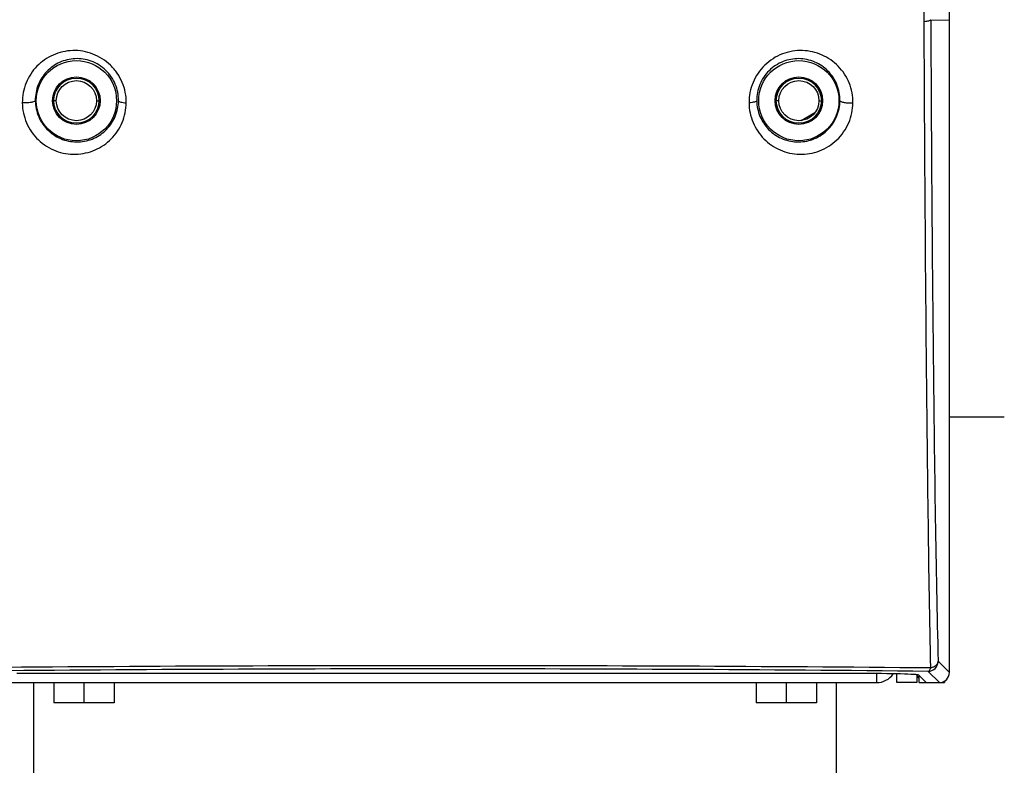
# Model space of a CAD drawing. Header units: millimetres. Extents: x 19266 to 21235, y -89 to 1237.
# Tile 41 of 74: x 20172 to 20270, y 483 to 558. Entities that reach past the tile are written whole.
import ezdxf

# ---------------------------------------------------------------- set-up
doc = ezdxf.new("R2010")
doc.units = ezdxf.units.MM
doc.header["$LTSCALE"] = 16.335
doc.layers.get('0').update_dxf_attribs({"linetype": 'CONTINUOUS'})

msp = doc.modelspace()

# ---------------------------------------------------------------- linework, layer by layer
at = {"color": 7, "linetype": 'Continuous'}
for p, q in [((20264.168, 492.662), (20264.168, 774.663)), ((20262.31, 557.734), (20264.168, 557.696)), ((20175.168, 549.663), (20174.918, 549.663)), ((20179.168, 549.663), (20179.418, 549.663)), ((20247.168, 549.663), (20246.918, 549.663)), ((20251.168, 549.663), (20251.418, 549.663)), ((20249.408, 547.693), (20250.753, 548.47)), ((20263.045, 493.784), (20264.168, 492.662)), ((20263.168, 491.663), (20262.046, 492.785)), ((20168.918, 491.663), (20256.918, 491.663)), ((20255.119, 492.566), (20171.216, 492.566)), ((20172.918, 481.363), (20172.918, 491.663)), ((20174.918, 491.663), (20174.918, 489.663)), ((20177.918, 491.663), (20177.918, 489.663)), ((20180.918, 491.663), (20180.918, 489.663)), ((20244.918, 491.663), (20244.918, 489.663)), ((20247.918, 491.663), (20247.918, 489.663)), ((20250.918, 491.663), (20250.918, 489.663)), ((20252.918, 481.363), (20252.918, 491.663)), ((20256.918, 492.558), (20256.918, 491.663)), ((20258.918, 491.663), (20258.918, 492.529)), ((20260.918, 491.663), (20258.918, 491.663)), ((20260.918, 492.413), (20260.918, 491.663)), ((20261.168, 492.113), (20260.918, 492.363)), ((20261.868, 491.663), (20261.117, 492.413)), ((20261.168, 491.663), (20261.168, 492.413)), ((20261.168, 491.663), (20263.668, 491.663)), ((20263.668, 491.817), (20263.668, 491.663)), ((20180.917, 489.663), (20174.919, 489.663)), ((20250.917, 489.663), (20244.919, 489.663))]:
    msp.add_line(p, q, dxfattribs=at)
at = {"color": 40, "linetype": 'Continuous'}
msp.add_line((20264.169, 518.163), (20269.643, 518.163), dxfattribs=at)
at = {"color": 7, "linetype": 'Continuous'}
for centre, radius in [((20177.168, 549.663), 4), ((20249.168, 549.663), 4), ((20177.168, 549.663), 2.372), ((20177.168, 549.663), 2.25), ((20249.168, 549.663), 2.372), ((20249.168, 549.663), 2.25)]:
    msp.add_circle(centre, radius, dxfattribs=at)
at = {"color": 3, "linetype": 'Continuous'}
for centre in [(20177.168, 549.663), (20249.168, 549.663)]:
    msp.add_circle(centre, 2, dxfattribs=at)
at = {"color": 7, "linetype": 'Continuous'}
for centre, radius, start, end in [((20262.045, 493.785), 1, 270.04715, 359.95285), ((20213.167, -4835.474), 5328.823, 89.471601, 90.528395), ((20213.168, -4324.737), 4817.77, 89.418702, 90.581297), ((20256.918, 493.663), 2, 270, 325.6771)]:
    msp.add_arc(centre, radius, start, end, dxfattribs=at)
for centre, major_axis, ratio, start_param, end_param in [((20263.167, 492.663), (0.708, -0.708), 0.999315, 5.49813, 7.068241), ((20255.119, 492.409), (6, 0), 0.026186, 6.309365, 7.853982), ((20254.869, 492.409), (6, 0), 0.026186, 0.827187, 0.901172)]:
    msp.add_ellipse(centre, major_axis=major_axis, ratio=ratio, start_param=start_param, end_param=end_param, dxfattribs=at)
for points, knots in [([(20261.654, 557.562), (20261.645, 559.253), (20261.649, 563.495), (20261.744, 570.297), (20261.9, 575.405), (20261.997, 577.964)], [0, 0, 0, 0, 0.248737, 0.623582, 1, 1, 1, 1]), ([(20261.654, 557.562), (20261.739, 557.568), (20261.896, 557.584), (20262.102, 557.621), (20262.235, 557.662), (20262.306, 557.71), (20262.31, 557.734)], [0, 0, 0, 0, 0.37086, 0.683389, 0.893392, 1, 1, 1, 1]), ([(20262.31, 493.123), (20262.214, 497.906), (20262.053, 508.024), (20261.813, 529.504), (20261.707, 546.2), (20261.654, 557.562)], [0, 0, 0, 0, 0.222732, 0.471088, 1, 1, 1, 1]), ([(20262.31, 557.734), (20262.365, 546.432), (20262.476, 529.841), (20262.741, 508.524), (20262.927, 498.509), (20263.045, 493.784)], [0, 0, 0, 0, 0.530164, 0.778284, 1, 1, 1, 1]), ([(20182.136, 549.449), (20182.138, 549.793), (20182.073, 550.486), (20181.77, 551.489), (20181.268, 552.417), (20180.367, 553.49), (20179.156, 554.252), (20177.824, 554.621), (20176.802, 554.69), (20175.798, 554.558), (20174.847, 554.24), (20173.976, 553.755), (20172.961, 552.902), (20172.026, 551.475), (20171.772, 550.126), (20171.776, 549.453)], [0, 0, 0, 0, 0.063341, 0.127372, 0.1918, 0.256403, 0.384155, 0.447431, 0.509935, 0.571688, 0.632882, 0.693704, 0.754404, 0.87598, 1, 1, 1, 1]), ([(20254.559, 549.453), (20254.563, 550.126), (20254.307, 551.474), (20253.193, 553.181), (20251.523, 554.331), (20249.863, 554.712), (20248.512, 554.621), (20247.178, 554.257), (20245.669, 553.303), (20244.472, 551.537), (20244.196, 550.137), (20244.199, 549.449)], [0, 0, 0, 0, 0.124299, 0.246168, 0.367417, 0.490099, 0.552755, 0.616198, 0.744266, 0.872957, 1, 1, 1, 1]), ([(20181.363, 549.663), (20181.369, 550.219), (20181.147, 551.358), (20180.164, 552.786), (20178.701, 553.698), (20177.041, 553.953), (20175.455, 553.569), (20174.146, 552.635), (20173.268, 551.276), (20173.066, 550.201), (20173.072, 549.663)], [0, 0, 0, 0, 0.128242, 0.258944, 0.388581, 0.514296, 0.635869, 0.755469, 0.875966, 1, 1, 1, 1]), ([(20249.168, 553.85), (20248.632, 553.856), (20247.531, 553.654), (20246.12, 552.73), (20245.178, 551.321), (20244.966, 550.207), (20244.972, 549.663)], [0, 0, 0, 0, 0.244957, 0.49709, 0.750968, 1, 1, 1, 1]), ([(20253.263, 549.663), (20253.269, 550.212), (20253.058, 551.31), (20252.144, 552.688), (20250.787, 553.616), (20249.708, 553.843), (20249.168, 553.85)], [0, 0, 0, 0, 0.255155, 0.503037, 0.74924, 1, 1, 1, 1]), ([(20173.072, 549.663), (20173.069, 549.643), (20173.03, 549.6), (20172.89, 549.535), (20172.614, 549.477), (20172.221, 549.442), (20171.927, 549.444), (20171.776, 549.453)], [0, 0, 0, 0, 0.044524, 0.116471, 0.347556, 0.66232, 1, 1, 1, 1]), ([(20173.072, 549.663), (20173.077, 549.112), (20173.314, 547.992), (20174.301, 546.596), (20175.745, 545.708), (20177.38, 545.455), (20178.949, 545.825), (20180.255, 546.737), (20181.141, 548.071), (20181.358, 549.131), (20181.363, 549.663)], [0, 0, 0, 0, 0.128302, 0.258882, 0.387971, 0.513246, 0.634927, 0.755027, 0.875992, 1, 1, 1, 1]), ([(20181.363, 549.663), (20181.368, 549.631), (20181.452, 549.569), (20181.611, 549.519), (20181.853, 549.472), (20182.036, 549.455), (20182.136, 549.449)], [0, 0, 0, 0, 0.116099, 0.328573, 0.632737, 1, 1, 1, 1]), ([(20244.972, 549.663), (20244.967, 549.631), (20244.883, 549.569), (20244.724, 549.519), (20244.482, 549.472), (20244.3, 549.455), (20244.199, 549.449)], [0, 0, 0, 0, 0.116107, 0.328577, 0.632737, 1, 1, 1, 1]), ([(20244.972, 549.663), (20244.977, 549.131), (20245.194, 548.071), (20246.08, 546.737), (20247.386, 545.825), (20248.955, 545.455), (20250.59, 545.707), (20252.035, 546.596), (20253.021, 547.992), (20253.258, 549.112), (20253.263, 549.663)], [0, 0, 0, 0, 0.124014, 0.244971, 0.365061, 0.48673, 0.612013, 0.741117, 0.871698, 1, 1, 1, 1]), ([(20253.263, 549.663), (20253.266, 549.643), (20253.305, 549.6), (20253.445, 549.535), (20253.721, 549.477), (20254.115, 549.442), (20254.408, 549.444), (20254.559, 549.453)], [0, 0, 0, 0, 0.044523, 0.11647, 0.347558, 0.662324, 1, 1, 1, 1]), ([(20171.776, 549.453), (20171.782, 548.772), (20172.002, 547.733), (20172.673, 546.526), (20173.573, 545.472), (20175.056, 544.542), (20176.764, 544.248), (20178.093, 544.417), (20179.038, 544.727), (20179.906, 545.203), (20180.918, 546.046), (20181.855, 547.453), (20182.129, 548.783), (20182.136, 549.449)], [0, 0, 0, 0, 0.126941, 0.191429, 0.256025, 0.38359, 0.508666, 0.570494, 0.631855, 0.692921, 0.753879, 0.875912, 1, 1, 1, 1]), ([(20244.199, 549.449), (20244.202, 549.113), (20244.275, 548.443), (20244.573, 547.484), (20245.045, 546.606), (20245.874, 545.583), (20247.263, 544.636), (20248.91, 544.268), (20250.247, 544.363), (20251.565, 544.722), (20253.06, 545.656), (20254.26, 547.39), (20254.553, 548.772), (20254.559, 549.453)], [0, 0, 0, 0, 0.062621, 0.12466, 0.186119, 0.247239, 0.368701, 0.491333, 0.553826, 0.617028, 0.744616, 0.873057, 1, 1, 1, 1]), ([(20263.045, 493.784), (20263.043, 493.711), (20262.998, 493.554), (20262.837, 493.352), (20262.595, 493.204), (20262.408, 493.143), (20262.311, 493.123)], [0, 0, 0, 0, 0.207905, 0.446893, 0.717485, 1, 1, 1, 1]), ([(20262.046, 492.785), (20262.103, 492.789), (20262.227, 492.903), (20262.283, 493.037), (20262.311, 493.123)], [0, 0, 0, 0, 0.390921, 1, 1, 1, 1])]:
    msp.add_open_spline(points, degree=3, knots=knots, dxfattribs=at)

doc.saveas('drawing.dxf')
